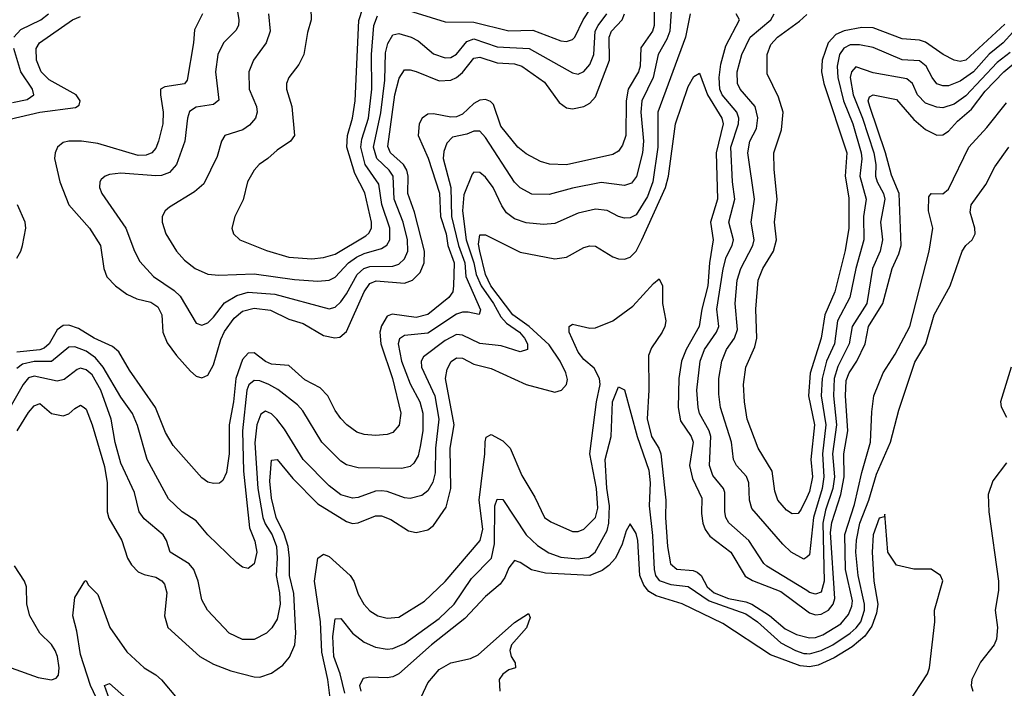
# Model space of a CAD drawing. Header units: inches. Extents: x 1308407 to 1441228, y 959628 to 1036311.
# Tile 21 of 256: x 1347280 to 1350683, y 974420 to 976730. Entities that reach past the tile are written whole.
import ezdxf

# ---------------------------------------------------------------- set-up
doc = ezdxf.new("R2010")
doc.units = ezdxf.units.IN
doc.header["$MEASUREMENT"] = 0
doc.layers.add('B3947', color=7, linetype='Continuous')
doc.layers.add('B3957', color=7, linetype='Continuous')

msp = doc.modelspace()

# ---------------------------------------------------------------- linework, layer by layer
at = {"layer": 'B3947', "color": 5}
for points, elevation in [([(1349473.8, 976870), (1349473.2, 976710), (1349466.8, 976690), (1349426.8, 976633.2), (1349424.5, 976570), (1349419.2, 976550), (1349383.2, 976490), (1349376.5, 976450), (1349374.4, 976330), (1349363.6, 976296.4), (1349350, 976276), (1349330, 976264.4), (1349170, 976229.1), (1349110.6, 976230.6), (1349079.7, 976239.7), (1349030, 976266.4), (1349002, 976290), (1348942.3, 976362.3), (1348917.5, 976437.5), (1348907.3, 976447.3), (1348890, 976454.2), (1348870, 976451.8), (1348850, 976440.1), (1348810, 976404), (1348790, 976394.9), (1348770, 976393.4), (1348710, 976405), (1348690, 976403.6), (1348670.5, 976390), (1348660.1, 976370), (1348657.5, 976330), (1348691.9, 976251.9), (1348731, 976131), (1348734.9, 976050), (1348753.7, 975990), (1348760.2, 975950), (1348781.9, 975890), (1348779.8, 975810), (1348777.5, 975790), (1348763.1, 975770), (1348690, 975711.1), (1348650, 975700.6), (1348567.7, 975712.3), (1348550, 975705.2), (1348530, 975672.6), (1348524.6, 975650), (1348528.1, 975610), (1348568.1, 975490), (1348596.9, 975370), (1348591.3, 975328.7), (1348570, 975303.2), (1348550, 975296.3), (1348510, 975293.6), (1348470, 975296.6), (1348444.9, 975304.9), (1348410.2, 975330), (1348390, 975352.1), (1348370, 975379.7), (1348344.4, 975430), (1348317.9, 975457.9), (1348265.5, 975485.5), (1348210, 975534.7), (1348150, 975539.9), (1348130, 975548.9), (1348090, 975579), (1348070, 975577.3), (1348050, 975555.8), (1348027.5, 975490), (1348019, 975410), (1348004.3, 975330), (1348004.4, 975230), (1347994.6, 975165.4), (1347982.1, 975137.9), (1347970, 975128.2), (1347950, 975127.7), (1347930, 975132), (1347910, 975147.2), (1347810, 975258.4), (1347783.9, 975303.9), (1347749.7, 975390), (1347659.2, 975519.2), (1347622.4, 975582.4), (1347600.4, 975600.4), (1347537.7, 975630), (1347482.9, 975662.9), (1347450, 975674.7), (1347430, 975673.7), (1347410, 975658.3), (1347381.3, 975610), (1347365.1, 975594.9), (1347350, 975588.8), (1347270, 975581.8)], 3080), ([(1349536, 976830), (1349526.4, 976690), (1349516.7, 976663.3), (1349486.2, 976610), (1349469.6, 976530), (1349429.7, 976450.3), (1349426.2, 976410), (1349435.6, 976310), (1349432.1, 976270), (1349411.6, 976188.4), (1349394.3, 976165.7), (1349370, 976157.5), (1349290, 976167.7), (1349190, 976147.6), (1349110, 976125.5), (1349050, 976127.2), (1349010, 976148.8), (1348990, 976168.8), (1348890, 976322.8), (1348870, 976344.8), (1348850, 976344.8), (1348825.5, 976334.5), (1348775.4, 976324.6), (1348756.3, 976303.7), (1348745.3, 976274.7), (1348744, 976250), (1348769.7, 976150), (1348772.6, 976050), (1348796.4, 975950), (1348818.8, 975890), (1348822.4, 975842.4), (1348872.9, 975727.1), (1348868.2, 975711.8), (1348830, 975719.3), (1348810, 975719.2), (1348790, 975712), (1348690, 975647), (1348610, 975639.4), (1348592.1, 975627.9), (1348587.5, 975610), (1348599.2, 975550), (1348630, 975471.8), (1348663.2, 975410), (1348673.4, 975370), (1348673.2, 975310), (1348664.4, 975255.6), (1348656.6, 975223.4), (1348642.2, 975197.8), (1348630, 975186.3), (1348600.4, 975179.6), (1348450, 975182), (1348410, 975191.4), (1348390, 975204.8), (1348323.9, 975270), (1348258.1, 975378.1), (1348239.7, 975399.7), (1348172.7, 975452.7), (1348141.1, 975470), (1348110, 975481.9), (1348090, 975483), (1348071.9, 975468.1), (1348065.5, 975450), (1348049.5, 975310), (1348053.5, 975170), (1348074.3, 974974.3), (1348092.1, 974927.9), (1348099.5, 974890), (1348090, 974850.4), (1348070, 974833.7), (1348050, 974838), (1348030, 974853.4), (1347930, 974950.2), (1347890, 974998), (1347842, 975030), (1347794.6, 975074.6), (1347720.8, 975210), (1347687.5, 975327.5), (1347669.3, 975369.3), (1347630, 975425.6), (1347568.7, 975530), (1347541.6, 975561.6), (1347510, 975585.1), (1347470, 975600.1), (1347450, 975598.5), (1347390, 975548.5), (1347330, 975548.7), (1347290, 975540.2), (1347270, 975525.1)], 3060), ([(1348027.6, 976787.6), (1348037.9, 976730), (1348036.2, 976710), (1348027.5, 976692.5), (1347984.6, 976650), (1347964.8, 976610), (1347957.2, 976550), (1347968.1, 976451.9), (1347950, 976436.8), (1347890, 976428.2), (1347867.3, 976412.7), (1347860.1, 976390), (1347850.7, 976310), (1347821.4, 976230), (1347797.5, 976202.5), (1347770, 976191.5), (1347750, 976190.3), (1347630, 976199.6), (1347590, 976195.7), (1347574.9, 976190), (1347562, 976178), (1347556.9, 976170), (1347555.5, 976150), (1347563.5, 976130), (1347646.5, 976010), (1347676.4, 975930), (1347694.7, 975894.7), (1347742.3, 975842.3), (1347813.9, 975793.9), (1347834.5, 975774.5), (1347890, 975681.6), (1347910, 975674.3), (1347930, 975683), (1347950, 975701.7), (1347988.4, 975751.6), (1348030, 975776.6), (1348070, 975788.9), (1348161.6, 975781.6), (1348350, 975731.2), (1348370, 975737.3), (1348390, 975755.3), (1348410, 975782.5), (1348446.9, 975850), (1348469.9, 975870), (1348490, 975877), (1348570, 975878.9), (1348590, 975885.2), (1348610, 975903.3), (1348621.7, 975930), (1348620.6, 975970), (1348605.8, 976030), (1348574.1, 976110), (1348571, 976190), (1348557.2, 976210), (1348514.3, 976250), (1348503.2, 976290), (1348528.6, 976408.6), (1348541.7, 976521.7), (1348544.2, 976615.8), (1348551.9, 976648.1), (1348570, 976678.1), (1348590, 976682.5), (1348632.4, 976670), (1348657, 976657), (1348710, 976612.4), (1348750, 976598.5), (1348770, 976599.9), (1348790, 976611.1), (1348825.4, 976654.6), (1348850, 976663.4), (1348930, 976636.3), (1349041.2, 976630), (1349190, 976546.1), (1349210, 976541.5), (1349230, 976551.5), (1349250, 976575.5), (1349263.7, 976610), (1349269.4, 976690), (1349278.7, 976710), (1349309.3, 976750)], 3140), ([(1348286.7, 976770), (1348287.3, 976730), (1348274.2, 976685.8), (1348262, 976610), (1348244.7, 976575.3), (1348210.2, 976530), (1348202.6, 976510), (1348202.3, 976490), (1348220.5, 976430), (1348230.2, 976330), (1348216.5, 976310), (1348170, 976279.4), (1348138, 976250), (1348108, 976230), (1348090.1, 976209.9), (1348067.8, 976170), (1348052.6, 976107.4), (1348023.2, 976050), (1348012.9, 976010), (1348018.9, 975990), (1348040.4, 975970), (1348132.8, 975932.8), (1348210, 975909.7), (1348290, 975904.2), (1348330, 975908.2), (1348370, 975920.2), (1348476.3, 975983.7), (1348487.1, 975992.9), (1348496, 976010), (1348496.4, 976030), (1348472.3, 976132.3), (1348438.5, 976198.5), (1348410.7, 976290), (1348413.1, 976330), (1348430.2, 976390), (1348439.6, 976450), (1348452.2, 976727.8), (1348466.1, 976770)], 3180), ([(1348590, 976771.7), (1348750, 976722.5), (1348850, 976721.4), (1348970, 976692.1), (1349053.6, 976693.6), (1349150, 976656.6), (1349170, 976655.1), (1349190, 976661.3), (1349198.7, 976670), (1349227.9, 976730), (1349253.5, 976770)], 3160), ([(1347210, 976377.8), (1347350, 976410.9), (1347473.4, 976426.6), (1347485.1, 976434.9), (1347488.5, 976450), (1347475.2, 976470), (1347382, 976522), (1347353.7, 976550), (1347338, 976590), (1347336.6, 976630), (1347348.6, 976650), (1347462, 976730), (1347490, 976741.4)], 3080), ([(1349596.9, 976750), (1349581, 976670), (1349485.4, 976410), (1349485.4, 976290), (1349468.2, 976170), (1349450, 976119), (1349410, 976055.6), (1349390, 976045), (1349370, 976044.5), (1349349.7, 976049.7), (1349310, 976070.7), (1349270, 976075.2), (1349210, 976061.2), (1349130, 976025.8), (1349090, 976022.1), (1349030, 976028), (1348990, 976041.5), (1348962.4, 976062.4), (1348946.4, 976086.4), (1348916.2, 976150), (1348890, 976185.4), (1348870, 976202.6), (1348850, 976203.6), (1348844, 976196), (1348814.7, 976125.3), (1348809.8, 976070), (1348823, 975970), (1348849.7, 975890), (1348857.5, 975850), (1348874.7, 975810), (1348917.2, 975750), (1348943.1, 975703.1), (1348962, 975682), (1349007.5, 975650), (1349024.3, 975630), (1349034.9, 975610), (1349034.6, 975590), (1349010, 975582.8), (1348943.7, 975603.7), (1348870, 975611.3), (1348810, 975639.7), (1348790, 975641.9), (1348750, 975622.1), (1348675.1, 975564.9), (1348667.5, 975550), (1348668.4, 975530), (1348714.2, 975430), (1348728.2, 975350), (1348717.4, 975250), (1348715.4, 975164.6), (1348708, 975132), (1348690, 975101.9), (1348670, 975086.1), (1348630, 975076), (1348610, 975078), (1348550, 975099.5), (1348530, 975102.4), (1348510, 975100.5), (1348450, 975079.2), (1348430, 975076.6), (1348390, 975088.3), (1348350, 975119.3), (1348260.1, 975210), (1348195.7, 975315.7), (1348169, 975350), (1348150, 975368), (1348130, 975377.6), (1348112.9, 975367.1), (1348099.8, 975330), (1348092.5, 975267.5), (1348102.7, 975110), (1348120.4, 975010), (1348128.4, 974988.4), (1348152.4, 974950), (1348167.5, 974910), (1348169.9, 974870), (1348165.9, 974810), (1348177.8, 974750), (1348179.8, 974710), (1348170, 974659.1), (1348151.4, 974628.6), (1348133.3, 974610), (1348090, 974588.1), (1348050, 974588.1), (1348004, 974610), (1347929.1, 974690), (1347910, 974724.9), (1347896.8, 974790), (1347881.7, 974830), (1347865.2, 974850), (1347799.7, 974890), (1347787.5, 974930), (1347775.9, 974950), (1347710, 975005.8), (1347692.8, 975030), (1347676.6, 975096.6), (1347630, 975197.6), (1347610.5, 975269.5), (1347596.6, 975350), (1347560.4, 975450), (1347530, 975503), (1347510, 975520.5), (1347490, 975525.8), (1347478.6, 975521.4), (1347433.2, 975486.8), (1347410, 975480.5), (1347330, 975498.7), (1347310, 975492.8), (1347292, 975470), (1347250, 975397.1)], 3040), ([(1347259.6, 976670), (1347283.6, 976696.4), (1347352.9, 976730), (1347379.1, 976750)], 3060), ([(1347911.6, 976750), (1347884.4, 976695.6), (1347881, 976650), (1347859.2, 976520.8), (1347850, 976508.7), (1347781.5, 976498.5), (1347767.2, 976490), (1347766.4, 976470), (1347776.2, 976410), (1347774.5, 976370), (1347760.1, 976310), (1347750, 976286.2), (1347736.8, 976270), (1347717.6, 976262.3), (1347690, 976260.9), (1347550, 976301.8), (1347493.2, 976310), (1347450, 976310.8), (1347430, 976305.4), (1347411.1, 976290), (1347402.4, 976270), (1347400.4, 976250), (1347419.3, 976170), (1347450, 976090.2), (1347521, 976010), (1347558.9, 975950), (1347570.7, 975870), (1347581.7, 975841.7), (1347610.9, 975810), (1347650, 975781.5), (1347685.4, 975765.4), (1347733.5, 975753.5), (1347757.9, 975737.9), (1347770.9, 975710), (1347775.2, 975650), (1347790, 975614), (1347821.7, 975570), (1347870, 975515.2), (1347890, 975498.6), (1347910, 975492.5), (1347930, 975501.7), (1347950, 975538), (1347974.9, 975625.1), (1347987.8, 975652.2), (1348020.8, 975699.2), (1348050, 975723.4), (1348090, 975733.5), (1348146.8, 975726.8), (1348210, 975695.7), (1348260.1, 975680.1), (1348330, 975638.5), (1348369.3, 975630.7), (1348386.9, 975633.1), (1348410, 975652.9), (1348470, 975790.1), (1348490, 975819), (1348512.5, 975827.5), (1348610, 975819.9), (1348637.8, 975830), (1348663.6, 975856.4), (1348677.7, 975890), (1348678.7, 975930), (1348644.6, 976064.6), (1348621.6, 976130), (1348622.9, 976190), (1348618.1, 976210), (1348606.1, 976230), (1348561.7, 976270), (1348552.5, 976292.5), (1348576.2, 976470), (1348591.5, 976528.5), (1348610, 976556.6), (1348630, 976557.4), (1348650, 976551.6), (1348730, 976518.8), (1348770, 976520.6), (1348790, 976530.1), (1348810, 976548.1), (1348850, 976597.5), (1348870, 976600.6), (1348930, 976580.5), (1348990, 976577.3), (1349015.3, 976570), (1349093.9, 976513.9), (1349144.3, 976444.3), (1349170, 976425.9), (1349190, 976422.6), (1349230, 976430.6), (1349250, 976441.7), (1349270, 976463.7), (1349318.6, 976590), (1349317.2, 976670), (1349325.8, 976690), (1349361.9, 976730), (1349370.2, 976750)], 3120), ([(1348139.8, 976750), (1348146, 976690), (1348131.7, 976650), (1348087.6, 976590), (1348071.5, 976550), (1348072.6, 976490), (1348098.6, 976430), (1348101.1, 976410), (1348095.1, 976390), (1348074.7, 976365.3), (1348050.9, 976349.1), (1347989.2, 976330), (1347977.6, 976310), (1347962.8, 976257.2), (1347916.5, 976163.5), (1347884.5, 976135.5), (1347797.2, 976082.8), (1347782.3, 976070), (1347772.3, 976050), (1347771.9, 976030), (1347784.6, 975990), (1347821.5, 975930), (1347850, 975899.3), (1347886.7, 975870), (1347930, 975850.9), (1347967.7, 975847.7), (1348090, 975852.3), (1348230, 975832.5), (1348310, 975826.1), (1348350, 975830.5), (1348370, 975839.9), (1348416.8, 975890), (1348444.3, 975910), (1348470, 975922.6), (1348530, 975939.5), (1348549.3, 975950.7), (1348559, 975970), (1348559.5, 976010), (1348531.9, 976091.9), (1348521.3, 976161.3), (1348474.3, 976230), (1348459.3, 976290), (1348462.8, 976317.2), (1348485, 976390), (1348497.3, 976490), (1348495.4, 976610), (1348504, 976710), (1348516.7, 976743.3)], 3160), ([(1350000, 974757.4), (1349862, 974842), (1349851.5, 974851.5), (1349800.4, 974930), (1349731.1, 974991.1), (1349720.3, 975010), (1349716.8, 975030), (1349716.9, 975096.9), (1349712.2, 975110), (1349675.6, 975155.6), (1349663.7, 975190), (1349668.8, 975290), (1349662.3, 975310), (1349629.2, 975369.2), (1349624.3, 975390), (1349620.6, 975450), (1349631.9, 975550), (1349646.6, 975590), (1349688.3, 975650), (1349696.3, 975670), (1349689.5, 975730), (1349710.7, 975869.3), (1349721.9, 975910), (1349742.2, 975950), (1349747.2, 975970), (1349730.8, 976030), (1349751.4, 976110), (1349743.5, 976170), (1349737.5, 976290), (1349764.1, 976370), (1349765.6, 976390), (1349758, 976410), (1349707.5, 976470), (1349699.9, 976490), (1349697.2, 976530), (1349703.2, 976576.8), (1349720.5, 976639.5), (1349768.1, 976730), (1349756, 976750)], 3040), ([(1350000, 974873.3), (1349990, 974865.7), (1349946.3, 974890), (1349917.5, 974917.5), (1349810, 975041.6), (1349801.8, 975070), (1349800.3, 975130), (1349791.6, 975151.6), (1349756.8, 975190), (1349746.7, 975210), (1349740.3, 975270), (1349702.1, 975390), (1349696.3, 975436.3), (1349695.8, 975490), (1349706.4, 975550), (1349722.4, 975590), (1349750.5, 975630), (1349760.6, 975659.4), (1349752.8, 975750), (1349759.9, 975830), (1349772.3, 975870), (1349813.7, 975950), (1349818.6, 975970), (1349808.5, 976030), (1349819.5, 976110), (1349796.9, 976270), (1349803.4, 976310), (1349825.9, 976354.1), (1349831.5, 976391.5), (1349821.6, 976430), (1349769.6, 976490), (1349761.2, 976510), (1349760.1, 976550), (1349776.2, 976610), (1349804.4, 976670), (1349876.1, 976730), (1349887.8, 976750)], 3060), ([(1350000, 975078.8), (1349981.2, 975038.8), (1349970, 975023.7), (1349950, 975022.2), (1349930, 975035.3), (1349900.4, 975070), (1349890, 975100.5), (1349881.1, 975170), (1349831.7, 975250), (1349794.7, 975350), (1349784.4, 975410), (1349781.8, 975470), (1349789.1, 975530), (1349820.2, 975599.8), (1349828.1, 975630), (1349824.4, 975730), (1349832.6, 975830), (1349848, 975870), (1349885, 975930), (1349895.2, 975970), (1349888.9, 976030), (1349897.3, 976110), (1349887.2, 976212.8), (1349886.6, 976270), (1349912.8, 976350), (1349918.8, 976410), (1349902.8, 976462.8), (1349863, 976543), (1349862.8, 976610), (1349876.1, 976643.9), (1349899.3, 976670), (1349975.1, 976724.9), (1350000, 976747.5)], 3080), ([(1347255.7, 976444.3), (1347305.5, 976454.5), (1347328.7, 976470), (1347323.8, 976490), (1347284, 976550), (1347259.8, 976630)], 3060), ([(1347271.6, 975310), (1347310, 975372.8), (1347330, 975395.4), (1347350, 975404.4), (1347390, 975369.1), (1347430, 975360.7), (1347450, 975368.1), (1347470, 975386.7), (1347490, 975397.7), (1347503.1, 975390), (1347510, 975384), (1347530.6, 975330.6), (1347573.4, 975186.6), (1347582.8, 975130), (1347582.4, 975030), (1347587.5, 975007.5), (1347633.5, 974930), (1347652.3, 974870), (1347666, 974846), (1347690, 974822.4), (1347710, 974813), (1347750, 974804.3), (1347771.5, 974791.5), (1347779.9, 974779.9), (1347789, 974750), (1347780.4, 974670), (1347791.6, 974630), (1347903, 974530), (1347950, 974502.9), (1348010, 974479.6), (1348090, 974459.8), (1348110, 974458.4), (1348150, 974471.5), (1348190, 974500.2), (1348212.4, 974527.6), (1348230.5, 974569.5), (1348234.5, 974610), (1348227.5, 974747.5), (1348211.9, 974810), (1348212.4, 974870), (1348207.7, 974910), (1348193.8, 974953.8), (1348165.9, 975010), (1348150, 975076.3), (1348144.5, 975135.5), (1348150, 975207.7), (1348170, 975210.2), (1348224.3, 975144.3), (1348310, 975057), (1348410, 974995.8), (1348430, 974989.7), (1348450, 974991.3), (1348510, 975015.3), (1348530, 975015.6), (1348562.6, 975002.6), (1348624, 974964), (1348650, 974958.4), (1348690, 974967.3), (1348710, 974982.7), (1348754.3, 975045.7), (1348770.2, 975109.8), (1348767.2, 975250), (1348781.4, 975330), (1348752, 975490), (1348757.9, 975522.1), (1348770.9, 975549.1), (1348790, 975562), (1348810, 975560.1), (1348850, 975540.1), (1348910, 975524.6), (1349030, 975469.5), (1349130, 975443.5), (1349152.7, 975450), (1349169.8, 975470), (1349173.1, 975486.9), (1349167.3, 975510), (1349148.1, 975550), (1349110, 975606.5), (1349041.1, 975670), (1348984.5, 975710), (1348908.1, 975810), (1348889.6, 975850), (1348869.7, 975930.3), (1348865.5, 975954.5), (1348870, 975987.2), (1348890, 975987.2), (1349010, 975926.6), (1349130, 975903.3), (1349170, 975910.1), (1349230, 975943.5), (1349250, 975948.6), (1349270, 975947.2), (1349330, 975910.2), (1349350, 975904.2), (1349370, 975902.6), (1349390, 975909.3), (1349410, 975930.2), (1349430, 975969.4), (1349511.7, 976150), (1349522.8, 976190), (1349546, 976370), (1349590, 976499.7), (1349610, 976533.4), (1349630, 976544.9), (1349657.3, 976470), (1349707.2, 976390), (1349711.1, 976370), (1349686.7, 976270), (1349692, 976110), (1349667.5, 976030), (1349677, 975970), (1349664.1, 975890), (1349658.8, 975810), (1349637.9, 975730), (1349628.7, 975670), (1349583.1, 975590), (1349567.2, 975550), (1349558.3, 975490), (1349556.2, 975390), (1349563.8, 975343.8), (1349601.2, 975290), (1349607.8, 975270), (1349595.1, 975190), (1349605.2, 975145.2), (1349637.1, 975077.1), (1349635.8, 975024.2), (1349640.4, 974990), (1349648.8, 974968.8), (1349665.7, 974945.7), (1349737.5, 974890), (1349787.2, 974807.2), (1349812.8, 974792.8), (1349910, 974754.2), (1350000, 974688)], 3020), ([(1347270, 975905.8), (1347284.3, 975930), (1347289.6, 975950), (1347301.6, 976010), (1347299.1, 976030), (1347272.4, 976090)], 3080), ([(1348359.9, 974330), (1348344.7, 974450), (1348324.1, 974544.1), (1348319.1, 974650), (1348299.2, 974790), (1348310.4, 974869.6), (1348330, 974883.7), (1348350, 974875), (1348422.5, 974810), (1348435.3, 974790), (1348450, 974744.9), (1348468.9, 974710), (1348490, 974686.9), (1348518.3, 974670), (1348550, 974661.6), (1348590, 974665.5), (1348679.3, 974720.7), (1348750, 974788.4), (1348870.9, 974930), (1348880.4, 974970), (1348868.3, 975070), (1348887.5, 975230), (1348888.4, 975271.6), (1348892.4, 975287.6), (1348910, 975297.1), (1348950, 975274.4), (1348975, 975250), (1349015.5, 975155.5), (1349059.9, 975079.9), (1349094.3, 975010), (1349115.4, 974995.4), (1349190, 974962.1), (1349210, 974961.5), (1349230, 974969.1), (1349269.5, 975010), (1349277.9, 975042.1), (1349273.2, 975110), (1349250.2, 975230), (1349273.8, 975410), (1349286, 975470), (1349284, 975490), (1349265.5, 975525.5), (1349230, 975556.3), (1349210, 975581.3), (1349178.8, 975650), (1349178.9, 975670), (1349190, 975678.4), (1349250, 975664.3), (1349270, 975665.8), (1349330, 975690.1), (1349399.6, 975740.4), (1349470, 975818.6), (1349490, 975834.9), (1349501.5, 975810), (1349501, 975750), (1349512.7, 975690), (1349510.1, 975670), (1349500.3, 975650), (1349463.3, 975596.7), (1349453.7, 975570), (1349454.9, 975450), (1349449.1, 975350.9), (1349463.8, 975290), (1349489.4, 975250), (1349496.3, 975230), (1349512.7, 975070), (1349511.6, 975010), (1349519.2, 974910), (1349529.5, 974849.5), (1349551.6, 974831.6), (1349607.2, 974827.2), (1349621.4, 974821.4), (1349635, 974810), (1349655.7, 974770), (1349680.6, 974750), (1349729.1, 974730), (1349790, 974718.9), (1349810, 974710.8), (1349871.3, 974671.3), (1349925.4, 974625.4), (1349965.2, 974605.2), (1350000, 974596.6)], 2980), ([(1348403.4, 974403.4), (1348387.5, 974470), (1348365.6, 974530), (1348361.8, 974598.2), (1348370, 974660.3), (1348390, 974661.1), (1348430.4, 974610.4), (1348470, 974579.6), (1348510, 974561.5), (1348550, 974554.6), (1348570, 974556.8), (1348610, 974574.3), (1348730, 974661.1), (1348781.3, 974710), (1348841.1, 974798.9), (1348910.4, 974869.6), (1348920.6, 974919.4), (1348922, 975050), (1348930, 975073), (1348950, 975071.9), (1349030.1, 974950.1), (1349070, 974913.6), (1349108.4, 974888.4), (1349150, 974873.2), (1349210, 974867.1), (1349246.7, 974873.3), (1349269.3, 974890.7), (1349310, 974965.3), (1349316.2, 974990), (1349318, 975050), (1349309.2, 975110.8), (1349303.2, 975210), (1349324.7, 975290), (1349328.4, 975410), (1349350, 975462), (1349370, 975450.7), (1349413.8, 975290), (1349453.9, 975173.9), (1349458.7, 975130), (1349455.7, 975050), (1349467.3, 974947.3), (1349472.3, 974830), (1349477.4, 974810), (1349490, 974792.4), (1349530, 974778), (1349590, 974771.2), (1349662.4, 974722.4), (1349790, 974676.7), (1349829.6, 974650), (1349910, 974576.3), (1349960.8, 974550), (1349990, 974540.2), (1350000, 974539.7)], 2960), ([(1350000, 974494.8), (1349977, 974497), (1349875.3, 974535.3), (1349710, 974643.3), (1349570, 974711.1), (1349479.6, 974739.6), (1349454.3, 974754.3), (1349436.7, 974776.7), (1349423.8, 974810), (1349416.2, 974930), (1349410, 974954.3), (1349390, 974988.5), (1349375.6, 974964.4), (1349362.1, 974917.9), (1349339.2, 974870), (1349316.4, 974843.6), (1349293.3, 974826.7), (1349249.9, 974810.1), (1349097.6, 974817.6), (1349049, 974829), (1349010, 974855), (1348990, 974861.5), (1348970, 974836.5), (1348957.1, 974802.9), (1348940, 974780), (1348890, 974737), (1348818.5, 974661.5), (1348703.5, 974570), (1348590.5, 974469.5), (1348570, 974459.4), (1348550, 974456.3), (1348490, 974458.1), (1348466.5, 974453.5), (1348454.9, 974430), (1348458.5, 974410)], 2940), ([(1347250, 974490.9), (1347343.3, 974456.7), (1347390, 974449.5), (1347405.5, 974454.5), (1347414.3, 974465.7), (1347416.7, 974490), (1347410.7, 974529.3), (1347402.7, 974550), (1347390, 974570.9), (1347349.9, 974610), (1347314.9, 974670), (1347304.4, 974710), (1347304.1, 974770), (1347296.9, 974790), (1347262.4, 974842.4)], 3020), ([(1347545.2, 974385.2), (1347524.4, 974430), (1347490, 974536.8), (1347477.7, 974617.7), (1347463.6, 974670), (1347470, 974733.4), (1347505.1, 974790), (1347510, 974792.7), (1347517, 974777), (1347550, 974743.8), (1347592, 974630), (1347650, 974545.8), (1347710, 974490.2), (1347750, 974466.7), (1347770, 974448.8), (1347824.7, 974384.7)], 2980), ([(1348668.1, 974391.9), (1348690, 974438.5), (1348730, 974484.4), (1348770, 974507.4), (1348837.6, 974522.4), (1348864.9, 974535.1), (1348990, 974646.7), (1349038.8, 974678.8), (1349044.7, 974664.7), (1349031.4, 974628.6), (1348979.3, 974570), (1348974, 974550), (1348978.8, 974530), (1348992, 974508), (1348994, 974490), (1348970, 974484), (1348950, 974469), (1348937.3, 974450), (1348939.1, 974410)], 2920), ([(1347590, 974380.7), (1347572.7, 974430), (1347590, 974436.1), (1347678.6, 974358.6)], 2960)]:
    msp.add_lwpolyline(points, dxfattribs=dict(at, elevation=elevation))
at = {"layer": 'B3957', "color": 5}
for points, elevation in [([(1350684.9, 976715.1), (1350550, 976590.8), (1350530, 976585.9), (1350510, 976590.1), (1350472, 976610), (1350410, 976652.4), (1350390, 976659.4), (1350330, 976663.8), (1350230, 976701.9), (1350190, 976702.8), (1350128.9, 976691.1), (1350100.8, 976679.2), (1350074.6, 976650), (1350053.2, 976590), (1350050.8, 976550), (1350059.3, 976510), (1350138.9, 976270), (1350133.4, 976190), (1350145.3, 976114.7), (1350145.8, 976010), (1350132.8, 975932.8), (1350096.7, 975790), (1350062.1, 975710), (1350050.5, 975630), (1350011.4, 975508.6), (1350005.7, 975430), (1350027.2, 975330), (1350014.3, 975210), (1350020.2, 975150), (1350010, 975100.1), (1350000, 975078.8)], 3080), ([(1350712.6, 976687.4), (1350679.2, 976650), (1350630, 976610.9), (1350576.2, 976550), (1350530, 976517.7), (1350490, 976501.9), (1350470, 976501.4), (1350450, 976508.7), (1350433.1, 976530), (1350413.1, 976570), (1350390, 976588.3), (1350330, 976591.7), (1350230, 976634.2), (1350182.9, 976642.9), (1350150, 976642.7), (1350127.9, 976632.1), (1350113.6, 976610), (1350105, 976570), (1350107.5, 976530), (1350126.8, 976450), (1350159.3, 976370), (1350188.1, 976270), (1350190.6, 976249.4), (1350183.3, 976190), (1350205, 976110), (1350195.9, 976050), (1350197.9, 975970), (1350169.2, 975870), (1350149.3, 975770), (1350106.7, 975690), (1350096.5, 975610), (1350068.8, 975550), (1350052.9, 975490), (1350049.7, 975430), (1350066.6, 975330), (1350054.2, 975230), (1350059.3, 975150), (1350053.6, 975110), (1350023.4, 975010), (1350010, 974880.9), (1350000, 974873.3)], 3060), ([(1350000, 974688), (1350010, 974680.7), (1350030, 974673.2), (1350050, 974675.4), (1350074.9, 974690), (1350090.9, 974710), (1350097.1, 974730), (1350082.1, 974957.9), (1350087.1, 974992.9), (1350117.6, 975090), (1350129.5, 975150), (1350128, 975230), (1350142, 975310), (1350134.1, 975430), (1350136.6, 975483.4), (1350146.5, 975510), (1350173.3, 975550), (1350201.9, 975610), (1350213.3, 975670), (1350262.5, 975750), (1350295.1, 975870), (1350318.6, 975921.4), (1350326.2, 975950), (1350319.6, 976130), (1350292.9, 976192.9), (1350272.6, 976270), (1350217.6, 976430), (1350212.3, 976450), (1350216.9, 976463.1), (1350230, 976470.5), (1350310, 976454.7), (1350370, 976385), (1350410, 976350.6), (1350450, 976331.5), (1350470, 976332.4), (1350490, 976345), (1350520.6, 976379.4), (1350570, 976421.1), (1350616.8, 976483.2), (1350681.1, 976550), (1350806.2, 976653.8)], 3020), ([(1350702.9, 976617.1), (1350657.9, 976582.1), (1350550, 976467), (1350510, 976438.5), (1350470, 976425.8), (1350450, 976427.4), (1350410, 976442), (1350382.3, 976470), (1350365.8, 976510), (1350345.8, 976525.8), (1350230, 976546.2), (1350170, 976566.9), (1350154.7, 976550), (1350150, 976530), (1350160.7, 976470), (1350193.1, 976390), (1350232, 976270), (1350238.8, 976230), (1350237.4, 976190), (1350243.3, 976170), (1350265.3, 976130), (1350269.6, 976110), (1350254.6, 976030), (1350261.7, 975970), (1350253.7, 975930), (1350227.4, 975870), (1350208.2, 975750), (1350157.1, 975670), (1350146.9, 975610), (1350107.7, 975532.3), (1350094.5, 975490), (1350092.7, 975430), (1350103.2, 975330), (1350089.6, 975230), (1350096.3, 975150), (1350090, 975110), (1350065.1, 975034.9), (1350056, 974990), (1350060.7, 974790), (1350050, 974751.5), (1350030, 974744.8), (1350010, 974751.3), (1350000, 974757.4)], 3040), ([(1350000, 974596.6), (1350010, 974594.1), (1350030, 974595.4), (1350055.7, 974604.3), (1350117.6, 974642.4), (1350144.8, 974675.2), (1350155.9, 974704.1), (1350157.7, 974722.3), (1350134.4, 974830), (1350131.2, 974951.2), (1350164.9, 975055.1), (1350190, 975165.6), (1350220.8, 975270), (1350224.8, 975375.2), (1350232.3, 975430), (1350263.7, 975510), (1350305.4, 975574.6), (1350356.1, 975670), (1350423.3, 975930), (1350435.8, 976010), (1350421, 976070), (1350422.4, 976117.6), (1350430, 976129.1), (1350470, 976128.2), (1350490, 976144.6), (1350560.7, 976290), (1350622.6, 976357.4), (1350690, 976443.4)], 2980), ([(1350000, 974539.7), (1350010, 974539.2), (1350050, 974550.1), (1350090, 974570.3), (1350150, 974610.3), (1350171.4, 974628.6), (1350186.7, 974650), (1350199.5, 974690), (1350200, 974710), (1350177.8, 974810), (1350169.7, 974890), (1350171.5, 974931.5), (1350183.2, 974990), (1350215.1, 975070), (1350240.7, 975159.3), (1350289.9, 975270), (1350318.9, 975381.1), (1350373.1, 975546.9), (1350411.9, 975610), (1350440.5, 975710), (1350495.3, 975810), (1350536.9, 975930), (1350550, 975950.4), (1350572, 975970), (1350581.6, 975990), (1350581.3, 976010), (1350565.4, 976065.4), (1350568.6, 976090), (1350619.4, 976160.6), (1350650, 976222), (1350699, 976290)], 2960), ([(1350706.6, 975530), (1350669.2, 975410), (1350672, 975392), (1350690, 975357.1)], 2960), ([(1350690, 975198.5), (1350643, 975137), (1350627, 975090), (1350629.4, 975030), (1350663.3, 974790), (1350662.5, 974757.5), (1350651, 974690), (1350659.6, 974630), (1350655.9, 974590), (1350648.4, 974570), (1350600.2, 974510), (1350570.2, 974450), (1350567.8, 974430), (1350574.5, 974410)], 2960), ([(1350350, 974366.6), (1350416.9, 974470), (1350424.4, 974490), (1350443.1, 974650), (1350442, 974690), (1350470.6, 974790.6), (1350462, 974810), (1350430, 974831.3), (1350370, 974831.3), (1350310, 974845.5), (1350280.3, 974890), (1350270, 975022), (1350267.2, 975012.8), (1350250, 975007.3), (1350229.9, 974949.9), (1350226.7, 974890), (1350231.7, 974790), (1350246.3, 974710), (1350240.9, 974679.1), (1350225, 974635), (1350200.4, 974599.6), (1350157.1, 974562.9), (1350095, 974525), (1350039.8, 974500.2), (1350010, 974493.9), (1350000, 974494.8)], 2940)]:
    msp.add_lwpolyline(points, dxfattribs=dict(at, elevation=elevation))

doc.saveas('drawing.dxf')
